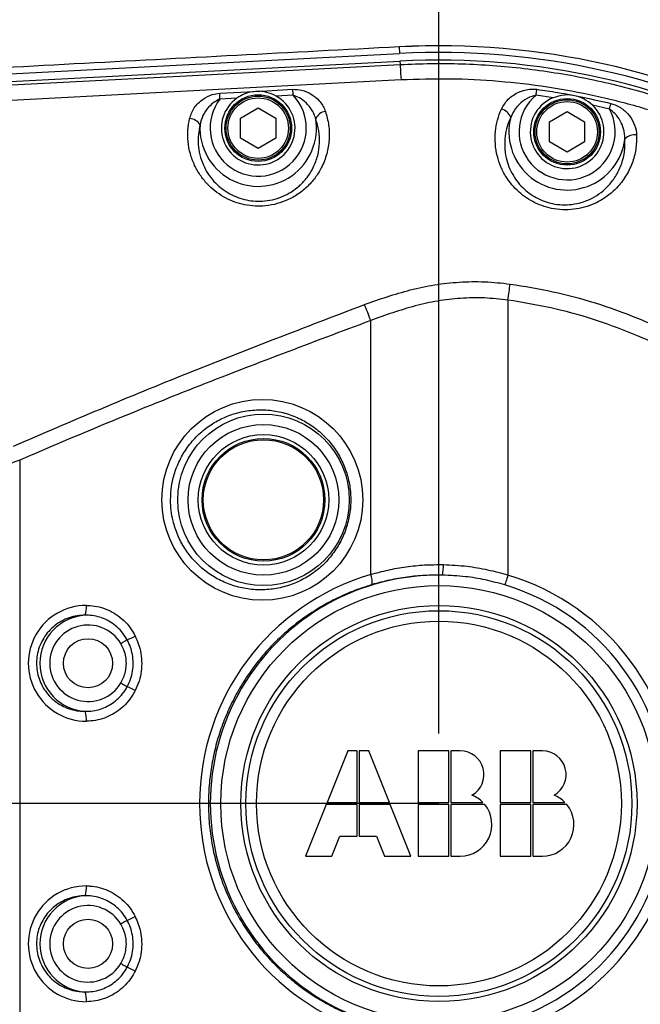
# Model space of a CAD drawing. Extents: x 0 to 8410, y 0 to 5940.
# Tile 78 of 212: x 3736 to 3913, y 4654 to 4935. Entities that reach past the tile are written whole.
import ezdxf

# ---------------------------------------------------------------- set-up
doc = ezdxf.new("R2010")
doc.units = 0
doc.header["$LTSCALE"] = 10
doc.linetypes.add('CENTERX2', pattern=[20.32, 12.7, -2.54, 2.54, -2.54])
doc.layers.get('0').update_dxf_attribs({"linetype": 'CONTINUOUS'})
doc.styles.add('SLDTEXTSTYLE0', font='TXT', dxfattribs={"width": 0.605})
doc.dimstyles.new('SLDDIMSTYLE1', dxfattribs={"dimtxt": 50, "dimasz": 50, "dimexe": 0, "dimexo": 0.0625, "dimgap": 12.5, "dimtad": 1, "dimdec": 1, "dimrnd": 1e-09, "dimzin": 12, "dimtxsty": 'SLDTEXTSTYLE0', "dimsah": 1, "dimcen": 0.09, "dimazin": 3, "dimtfac": 1, "dimtofl": 0, "dimtmove": 0, "dimatfit": 3, "dimtolj": 1, "dimtzin": 12})
doc.dimstyles.new('SLDDIMSTYLE2', dxfattribs={"dimtxt": 50, "dimasz": 50, "dimexe": 0, "dimexo": 0.0625, "dimgap": 12.5, "dimtad": 1, "dimdec": 0, "dimrnd": 1e-09, "dimzin": 12, "dimtxsty": 'SLDTEXTSTYLE0', "dimsah": 1, "dimcen": 0.09, "dimazin": 3, "dimtfac": 1, "dimtofl": 0, "dimtmove": 0, "dimatfit": 3, "dimtolj": 1, "dimtzin": 12})

# ---------------------------------------------------------------- blocks, each defined once
blk = doc.blocks.new('_D_2')
at = {"color": 7, "linetype": 'CONTINUOUS'}
for p, q in [((3429.39, 5755.52), (5692.74, 5755.52)), ((5677.74, 624.37), (5677.74, 5755.52)), ((3280.76, 624.37), (5692.74, 624.37))]:
    blk.add_line(p, q, dxfattribs=at)
for points in [[(5677.74, 5755.52), (5670.24, 5705.52), (5685.24, 5705.52)], [(5677.74, 624.37), (5685.24, 674.37), (5670.24, 674.37)]]:
    blk.add_solid(points, dxfattribs=at)
at = {"color": 7, "linetype": 'CONTINUOUS', "insert": (5613.29, 3113.56), "char_height": 50, "attachment_point": 1, "rotation": 90, "style": 'SLDTEXTSTYLE0'}
blk.add_mtext('5131', dxfattribs=at)
blk = doc.blocks.new('_D_4')
at = {"color": 7, "linetype": 'CONTINUOUS'}
for p, q in [((1680.76, 4421.35), (1680.76, 5159.48)), ((3855.76, 4731.35), (3855.76, 5159.48)), ((1680.76, 5144.48), (3855.76, 5144.48))]:
    blk.add_line(p, q, dxfattribs=at)
for points in [[(1680.76, 5144.48), (1730.76, 5136.98), (1730.76, 5151.98)], [(3855.76, 5144.48), (3805.76, 5151.98), (3805.76, 5136.98)]]:
    blk.add_solid(points, dxfattribs=at)
at = {"color": 7, "linetype": 'CONTINUOUS', "insert": (2691.87, 5208.93), "char_height": 50, "attachment_point": 1, "style": 'SLDTEXTSTYLE0'}
blk.add_mtext('2175', dxfattribs=at)

msp = doc.modelspace()

# ---------------------------------------------------------------- linework, layer by layer
at = {"color": 7, "linetype": 'CONTINUOUS'}
for p, q in [((3628.86, 4913.93), (3844.55, 4925.23)), ((3629, 4911.76), (3844.66, 4923.06)), ((3799.26, 4906.84), (3804.26, 4909.73)), ((3804.26, 4909.73), (3809.26, 4906.84)), ((3887.3, 4905.79), (3892.3, 4908.67)), ((3892.3, 4908.67), (3897.3, 4905.79)), ((3799.26, 4901.07), (3799.26, 4906.84)), ((3809.26, 4906.84), (3809.26, 4901.07)), ((3887.3, 4900.01), (3887.3, 4905.79)), ((3897.3, 4905.79), (3897.3, 4900.01)), ((3804.26, 4898.18), (3799.26, 4901.07)), ((3809.26, 4901.07), (3804.26, 4898.18)), ((3892.3, 4897.13), (3887.3, 4900.01)), ((3897.3, 4900.01), (3892.3, 4897.13)), ((3829.76, 4726.35), (3823.88, 4711.65)), ((3832.46, 4726.35), (3829.76, 4726.35)), ((3832.46, 4711.65), (3832.46, 4726.35)), ((3835.76, 4726.35), (3833.06, 4726.35)), ((3833.06, 4726.35), (3833.06, 4711.65)), ((3841.64, 4711.65), (3835.76, 4726.35)), ((3858.56, 4726.35), (3849.86, 4726.35)), ((3849.86, 4726.35), (3849.86, 4711.65)), ((3858.56, 4711.65), (3858.56, 4726.35)), ((3861.86, 4726.35), (3859.16, 4726.35)), ((3859.16, 4726.35), (3859.16, 4711.65)), ((3881.96, 4726.35), (3873.26, 4726.35)), ((3873.26, 4726.35), (3873.26, 4711.65)), ((3881.96, 4711.65), (3881.96, 4726.35)), ((3885.26, 4726.35), (3882.56, 4726.35)), ((3882.56, 4726.35), (3882.56, 4711.65)), ((3823.88, 4711.65), (3832.46, 4711.65)), ((3833.06, 4711.65), (3841.64, 4711.65)), ((3849.86, 4711.65), (3858.56, 4711.65)), ((3859.16, 4711.65), (3868.29, 4711.65)), ((3873.26, 4711.65), (3881.96, 4711.65)), ((3882.56, 4711.65), (3891.69, 4711.65)), ((3823.64, 4711.05), (3817.76, 4696.35)), ((3832.46, 4711.05), (3823.64, 4711.05)), ((3832.46, 4702.05), (3832.46, 4711.05)), ((3833.06, 4711.05), (3833.06, 4702.05)), ((3841.88, 4711.05), (3833.06, 4711.05)), ((3847.76, 4696.35), (3841.88, 4711.05)), ((3849.86, 4711.05), (3849.86, 4696.35)), ((3858.56, 4711.05), (3849.86, 4711.05)), ((3858.56, 4696.35), (3858.56, 4711.05)), ((3868.82, 4711.05), (3859.16, 4711.05)), ((3859.16, 4711.05), (3859.16, 4696.35)), ((3881.96, 4711.05), (3873.26, 4711.05)), ((3873.26, 4711.05), (3873.26, 4696.35)), ((3881.96, 4696.35), (3881.96, 4711.05)), ((3882.56, 4711.05), (3882.56, 4696.35)), ((3892.22, 4711.05), (3882.56, 4711.05)), ((3825.26, 4696.35), (3827.54, 4702.05)), ((3827.54, 4702.05), (3832.46, 4702.05)), ((3833.06, 4702.05), (3837.98, 4702.05)), ((3837.98, 4702.05), (3840.26, 4696.35)), ((3817.76, 4696.35), (3825.26, 4696.35)), ((3840.26, 4696.35), (3847.76, 4696.35)), ((3849.86, 4696.35), (3858.56, 4696.35)), ((3859.16, 4696.35), (3861.86, 4696.35)), ((3873.26, 4696.35), (3881.96, 4696.35)), ((3882.56, 4696.35), (3885.26, 4696.35))]:
    msp.add_line(p, q, dxfattribs=at)
at = {"color": 8, "linetype": 'CONTINUOUS'}
for p, q in [((3844.45, 4927.12), (3844.55, 4925.23)), ((3844.66, 4923.06), (3844.72, 4922.09)), ((3798.17, 4912.51), (3793.36, 4912.26)), ((3814.22, 4913.35), (3809.42, 4913.1)), ((3888.37, 4912.63), (3883.46, 4913.37)), ((3904.36, 4909.39), (3899.53, 4910.51)), ((3875.44, 4854.91), (3875.44, 4776.52)), ((3836.33, 4776.66), (3836.33, 4849.09)), ((3736.29, 4809.31), (3736.29, 4613.39))]:
    msp.add_line(p, q, dxfattribs=at)
at = {"color": 7, "linetype": 'CENTERX2'}
msp.add_line((3855.76, 4711.35), (1155.22, 4711.35), dxfattribs=at)
at = {"color": 8, "linetype": 'CONTINUOUS', "flags": 128}
for points in [[(3629.05, 4910.79), (3722.83, 4915.7), (3783.77, 4918.9), (3844.72, 4922.09)], [(3844.72, 4922.09), (3844.72, 4921.98), (3844.74, 4921.73), (3844.76, 4921.35), (3844.79, 4920.85), (3844.82, 4920.22), (3844.86, 4919.47), (3844.91, 4918.63), (3844.96, 4917.7)], [(3844.96, 4917.7), (3784, 4914.49), (3723.06, 4911.28), (3629.26, 4906.35)], [(3793.28, 4913.92), (3799.27, 4914.24), (3806.7, 4914.63), (3814.14, 4915.02)], [(3793.36, 4912.26), (3793.35, 4912.48), (3793.34, 4912.7), (3793.33, 4912.91), (3793.32, 4913.13), (3793.31, 4913.34), (3793.3, 4913.54), (3793.29, 4913.73), (3793.28, 4913.92)], [(3814.22, 4913.35), (3814.21, 4913.57), (3814.2, 4913.79), (3814.19, 4914.01), (3814.18, 4914.22), (3814.17, 4914.43), (3814.16, 4914.64), (3814.15, 4914.83), (3814.14, 4915.02)], [(3883.46, 4913.37), (3883.49, 4913.59), (3883.52, 4913.8), (3883.55, 4914.02), (3883.58, 4914.23), (3883.61, 4914.44), (3883.64, 4914.64), (3883.66, 4914.84), (3883.69, 4915.02)], [(3904.36, 4909.39), (3904.42, 4909.6), (3904.47, 4909.82), (3904.52, 4910.03), (3904.57, 4910.24), (3904.62, 4910.44), (3904.67, 4910.64), (3904.72, 4910.83), (3904.76, 4911.01)], [(3875.44, 4854.91), (3875.52, 4855.5), (3875.6, 4856.1), (3875.68, 4856.69), (3875.76, 4857.27), (3875.84, 4857.85), (3875.92, 4858.41), (3875.99, 4858.97), (3876.07, 4859.5)], [(3875.44, 4776.52), (3875.28, 4776.02), (3875.14, 4775.53), (3875, 4775.07), (3874.88, 4774.66), (3874.77, 4774.31), (3874.68, 4774.02), (3874.62, 4773.81), (3874.58, 4773.68)], [(3766.93, 4758.04), (3766.74, 4757.92), (3766.54, 4757.8), (3766.32, 4757.67), (3766.09, 4757.54), (3765.86, 4757.39), (3765.61, 4757.25), (3765.36, 4757.1), (3765.11, 4756.95)], [(3765.11, 4745.76), (3765.36, 4745.61), (3765.61, 4745.46), (3765.86, 4745.31), (3766.09, 4745.17), (3766.32, 4745.03), (3766.54, 4744.9), (3766.74, 4744.78), (3766.93, 4744.67)], [(3766.93, 4678.04), (3766.74, 4677.92), (3766.54, 4677.8), (3766.32, 4677.67), (3766.09, 4677.54), (3765.86, 4677.39), (3765.61, 4677.25), (3765.36, 4677.1), (3765.11, 4676.95)], [(3765.11, 4665.76), (3765.36, 4665.61), (3765.61, 4665.46), (3765.86, 4665.31), (3766.09, 4665.17), (3766.32, 4665.03), (3766.54, 4664.9), (3766.74, 4664.78), (3766.93, 4664.67)]]:
    msp.add_lwpolyline(points, dxfattribs=at)
at = {"color": 7, "linetype": 'CONTINUOUS'}
for centre, radius in [((3804.26, 4903.95), 9.5), ((3804.26, 4903.95), 9.13), ((3892.3, 4902.9), 9.5), ((3892.3, 4902.9), 9.13), ((3805.76, 4797.96), 18.59), ((3805.76, 4797.96), 17.5), ((3805.76, 4797.96), 17.14), ((3855.76, 4711.35), 56.46), ((3855.76, 4711.35), 55), ((3755.76, 4751.35), 7), ((3755.76, 4671.35), 7)]:
    msp.add_circle(centre, radius, dxfattribs=at)
at = {"color": 8, "linetype": 'CONTINUOUS'}
for centre, radius in [((3804.26, 4903.95), 8.63), ((3892.3, 4902.9), 8.64), ((3805.76, 4797.96), 24.44), ((3805.76, 4797.96), 21.48), ((3855.76, 4711.35), 62.15), ((3855.76, 4711.35), 52)]:
    msp.add_circle(centre, radius, dxfattribs=at)
at = {"color": 7, "linetype": 'CONTINUOUS'}
for centre, radius, start, end in [((3409.39, 4158), 1597.52, 55.72743, 154.20614), ((3855.76, 4711.35), 216.07, 31.124, 93), ((3855.76, 4711.35), 214.17, 267, 93), ((3855.76, 4711.35), 212, 267, 93), ((3804.26, 4903.95), 10.5, 125.4325, 60.5915), ((3892.3, 4902.9), 10.5, 111.9961, 46.4665), ((3861.86, 4719.6), 6.75, 299.3847, 90), ((3885.26, 4719.6), 6.75, 299.3847, 90), ((3861.86, 4705.35), 9, 44.427, 68.4075), ((3885.26, 4705.35), 9, 44.427, 68.4075), ((3861.86, 4705.35), 9, 270, 39.2965), ((3885.26, 4705.35), 9, 270, 39.2965)]:
    msp.add_arc(centre, radius, start, end, dxfattribs=at)
at = {"color": 8, "linetype": 'CONTINUOUS'}
for centre, radius, start, end in [((3855.76, 4711.35), 216.06, 31.1296, 93), ((3804.26, 4903.95), 13.7, 142.6906, 43.327), ((3892.3, 4902.9), 13.7, 130.1718, 28.277), ((3823.98, 4905.1), 3.68, 98.9418, 155.3866), ((3872.71, 4905.74), 3.74, 20.1697, 76.838), ((3784.53, 4903.01), 3.68, 30.7111, 87.1109), ((3804.26, 4903.95), 16.6, 176.7595, 9.2946), ((3892.3, 4902.9), 16.6, 165.6045, 352.8305), ((3911.56, 4898.34), 3.74, 81.5871, 138.2732), ((3777.07, 4827.88), 62.94, 19.6905, 24.1328), ((3845.38, 4779.02), 11.67, 347.4972, 2.3064), ((3855.76, 4711.35), 65.15, 89.1111, 270.8889), ((3831.09, 4774.46), 5.68, 353.2667, 22.7866), ((3855.76, 4711.35), 68.07, 286.8011, 73.1989), ((3855.76, 4711.35), 65.11, 286.8011, 73.1989), ((3745.95, 4767.47), 9.36, 344.9848, 2.3892), ((3755.76, 4751.35), 13.72, 93.2135, 266.7865), ((3755.76, 4751.35), 10.9, 30.8944, 329.1056), ((3753.52, 4789.17), 33.9, 293.2894, 297.5653), ((3753.57, 4713.63), 33.8, 62.4281, 66.7172), ((3745.95, 4735.23), 9.36, 357.6132, 15.0118), ((3745.95, 4687.47), 9.36, 344.9882, 2.3868), ((3755.76, 4671.35), 13.72, 93.2135, 266.7865), ((3755.76, 4671.35), 10.9, 30.8944, 329.1056), ((3753.57, 4709.08), 33.8, 293.2828, 297.5719), ((3753.52, 4633.53), 33.9, 62.4347, 66.7106), ((3745.95, 4655.23), 9.36, 357.6132, 15.0118)]:
    msp.add_arc(centre, radius, start, end, dxfattribs=at)
msp.add_ellipse((3805.43, 4797.96), major_axis=(28.63, 0), ratio=0.99961, dxfattribs=at)
for centre, major_axis, ratio, start_param, end_param in [((3855.66, 4711.35), (68.11, 0), 0.999966, 1.858659, 4.424527), ((3755.28, 4751.35), (16.54, 0), 0.998337, 1.569201, 4.713984), ((3755.28, 4671.35), (16.54, 0), 0.998337, 1.569201, 4.713984)]:
    msp.add_ellipse(centre, major_axis=major_axis, ratio=ratio, start_param=start_param, end_param=end_param, dxfattribs=at)
at = {"color": 7, "linetype": 'CONTINUOUS'}
for points, knots in [([(3844.45, 4927.12), (3829.02, 4926.31), (3798.15, 4924.69), (3736.41, 4921.43), (3690.11, 4918.97), (3659.24, 4917.33)], [0, 0, 0, 0, 0.2499748, 0.4999625, 1, 1, 1, 1]), ([(3809.42, 4913.1), (3808.54, 4913.51), (3806.69, 4914.36), (3803.54, 4914.58), (3800.55, 4913.96), (3798.9, 4912.95), (3798.17, 4912.51)], [0, 0, 0, 0, 0.243264, 0.512083, 0.785003, 1, 1, 1, 1]), ([(3899.53, 4910.51), (3898.76, 4911.13), (3897.15, 4912.43), (3894.08, 4913.4), (3891.02, 4913.49), (3889.17, 4912.9), (3888.37, 4912.63)], [0, 0, 0, 0, 0.246282, 0.5165019, 0.7892644, 1, 1, 1, 1])]:
    msp.add_open_spline(points, degree=3, knots=knots, dxfattribs=at)
at = {"color": 8, "linetype": 'CONTINUOUS'}
for points, knots in [([(3844.72, 4922.09), (3847.65, 4922.21), (3853.51, 4922.45), (3862.34, 4922.34), (3871.17, 4921.88), (3880.02, 4921.04), (3888.85, 4919.83), (3897.66, 4918.24), (3906.42, 4916.27), (3916.89, 4913.45), (3928.89, 4909.48), (3942.24, 4904.03), (3955.01, 4897.76), (3967.23, 4890.72), (3977.98, 4883.54), (3987.37, 4876.43), (3995.52, 4869.59), (4003.13, 4862.52), (4010.26, 4855.21), (4016.83, 4847.81), (4022.96, 4840.23), (4029.63, 4831.15), (4036.63, 4820.38), (4043.65, 4807.79), (4049.71, 4794.91), (4054.85, 4781.77), (4059.14, 4768.26), (4062.52, 4754.37), (4064.98, 4740.16), (4066.44, 4726), (4066.94, 4711.9), (4066.51, 4697.73), (4065.11, 4683.5), (4062.72, 4669.28), (4059.41, 4655.44), (4055.22, 4641.97), (4050.12, 4628.74), (4044.09, 4615.78), (4037.12, 4603.15), (4029.42, 4591.18), (4021.01, 4579.86), (4011.82, 4569.07), (4001.84, 4558.83), (3991.09, 4549.22), (3979.86, 4540.47), (3968.17, 4532.57), (3955.93, 4525.43), (3943.12, 4519.07), (3929.79, 4513.57), (3916.3, 4509.03), (3902.66, 4505.44), (3889.89, 4502.98), (3877.96, 4501.4), (3866.92, 4500.53), (3855.82, 4500.2), (3848.42, 4500.48), (3844.72, 4500.61)], [0, 0, 0, 0, 0.012852, 0.025704, 0.038642, 0.051579, 0.064621, 0.077663, 0.090793, 0.103923, 0.125156, 0.146094, 0.167032, 0.187432, 0.207833, 0.223581, 0.238999, 0.254417, 0.269055, 0.283693, 0.297731, 0.311769, 0.333003, 0.353942, 0.374882, 0.395284, 0.415686, 0.436921, 0.457863, 0.478804, 0.499208, 0.519612, 0.540847, 0.561787, 0.582727, 0.603129, 0.623532, 0.644766, 0.665706, 0.686646, 0.707049, 0.727451, 0.748685, 0.769624, 0.790564, 0.810966, 0.831368, 0.852603, 0.873543, 0.894483, 0.914885, 0.935288, 0.951399, 0.967576, 0.983754, 1, 1, 1, 1]), ([(3844.96, 4505.01), (3849.78, 4504.85), (3859.42, 4504.54), (3873.87, 4505.37), (3888.05, 4507.1), (3901.91, 4509.8), (3915.4, 4513.38), (3928.63, 4517.86), (3941.52, 4523.2), (3954.01, 4529.4), (3966.03, 4536.43), (3977.57, 4544.28), (3988.57, 4552.89), (3998.97, 4562.2), (4008.69, 4572.17), (4017.71, 4582.79), (4026, 4594.02), (4033.54, 4605.78), (4040.26, 4618), (4046.14, 4630.64), (4051.13, 4643.64), (4055.24, 4656.98), (4058.46, 4670.57), (4060.76, 4684.33), (4062.13, 4698.2), (4062.53, 4712.13), (4062, 4726.07), (4060.53, 4739.97), (4058.15, 4753.72), (4054.85, 4767.25), (4050.62, 4780.53), (4045.5, 4793.51), (4039.52, 4806.14), (4032.72, 4818.32), (4025.12, 4830), (4016.74, 4841.13), (4007.61, 4851.69), (3997.78, 4861.62), (3987.33, 4870.87), (3976.3, 4879.37), (3964.7, 4887.1), (3952.6, 4894.04), (3940.04, 4900.16), (3927.12, 4905.42), (3913.89, 4909.8), (3900.4, 4913.25), (3886.68, 4915.8), (3872.81, 4917.4), (3858.87, 4918.15), (3849.59, 4917.85), (3844.96, 4917.7)], [0, 0, 0, 0, 0.021554, 0.043135, 0.064689, 0.085429, 0.10624, 0.127075, 0.147886, 0.168626, 0.189363, 0.210171, 0.231003, 0.251811, 0.272549, 0.293286, 0.314093, 0.334925, 0.355733, 0.37647, 0.397207, 0.418016, 0.438848, 0.459657, 0.480394, 0.501133, 0.521943, 0.542777, 0.563586, 0.584325, 0.605064, 0.625873, 0.646707, 0.667516, 0.688254, 0.708993, 0.729802, 0.750635, 0.771444, 0.792183, 0.81292, 0.833728, 0.85456, 0.875368, 0.896105, 0.916837, 0.93764, 0.958467, 0.979269, 1, 1, 1, 1]), ([(3784.71, 4906.69), (3785.07, 4907.74), (3785.61, 4909.31), (3787.13, 4911.1), (3788.77, 4912.47), (3790.84, 4913.57), (3792.56, 4913.82), (3793.28, 4913.92)], [0, 0, 0, 0, 0.299008, 0.448447, 0.597807, 0.83322, 1, 1, 1, 1]), ([(3814.14, 4915.02), (3814.97, 4914.98), (3816.86, 4914.88), (3819.51, 4913.69), (3821.85, 4911.76), (3822.98, 4909.94), (3823.37, 4908.86), (3823.41, 4908.74)], [0, 0, 0, 0, 0.193996, 0.437645, 0.684897, 0.964665, 1, 1, 1, 1]), ([(3873.57, 4909.38), (3874.14, 4910.36), (3874.99, 4911.84), (3876.87, 4913.34), (3878.46, 4914.23), (3880.19, 4914.83), (3881.96, 4915.14), (3883.14, 4915.06), (3883.69, 4915.02)], [0, 0, 0, 0, 0.295966, 0.444352, 0.592679, 0.73392, 0.874935, 1, 1, 1, 1]), ([(3883.69, 4915.02), (3885.67, 4914.74), (3892.75, 4913.72), (3899.73, 4912.14), (3904.76, 4911.01)], [0, 0, 0, 0, 0.279675, 1, 1, 1, 1]), ([(3793.36, 4912.26), (3792.87, 4912.01), (3791.66, 4911.41), (3789.93, 4909.83), (3788.36, 4907.61), (3787.91, 4905.79), (3787.69, 4904.89)], [0, 0, 0, 0, 0.166954, 0.405954, 0.704375, 1, 1, 1, 1]), ([(3820.64, 4906.63), (3820.61, 4906.74), (3820.35, 4907.67), (3819.59, 4909.28), (3818, 4911.19), (3816.2, 4912.59), (3814.83, 4913.12), (3814.22, 4913.35)], [0, 0, 0, 0, 0.034718, 0.311207, 0.558569, 0.805461, 1, 1, 1, 1]), ([(3883.46, 4913.37), (3883.05, 4913.26), (3881.68, 4912.91), (3879.57, 4911.68), (3877.44, 4909.63), (3876.63, 4907.89), (3876.22, 4907.02)], [0, 0, 0, 0, 0.125304, 0.411147, 0.7076, 1, 1, 1, 1]), ([(3904.76, 4911.01), (3905.58, 4910.72), (3907.43, 4910.06), (3909.7, 4908.08), (3911.41, 4905.52), (3912.02, 4903.4), (3912.09, 4902.23), (3912.1, 4902.04)], [0, 0, 0, 0, 0.195083, 0.440936, 0.689898, 0.948151, 1, 1, 1, 1]), ([(3823.41, 4908.74), (3823.78, 4907.44), (3824.51, 4904.8), (3824.6, 4900.69), (3823.93, 4896.57), (3822.5, 4892.89), (3820.52, 4889.7), (3818.19, 4887.09), (3815.33, 4884.83), (3812.19, 4883.18), (3808.87, 4882.12), (3805.71, 4881.66), (3802.59, 4881.71), (3799.68, 4882.19), (3796.89, 4883.08), (3794.27, 4884.36), (3791.84, 4886.03), (3789.59, 4888.1), (3787.65, 4890.55), (3786.01, 4893.43), (3784.82, 4896.65), (3784.21, 4900.04), (3784.13, 4903.43), (3784.52, 4905.59), (3784.71, 4906.69)], [0, 0, 0, 0, 0.057806, 0.117269, 0.174967, 0.234545, 0.279818, 0.326322, 0.371561, 0.418532, 0.457778, 0.49844, 0.533878, 0.570374, 0.60569, 0.641907, 0.679952, 0.718873, 0.761873, 0.805823, 0.855217, 0.905743, 0.952441, 1, 1, 1, 1]), ([(3912.1, 4902.04), (3912.08, 4900.66), (3912.03, 4897.9), (3910.94, 4893.9), (3909.11, 4890.15), (3906.68, 4887.03), (3903.88, 4884.56), (3901.05, 4882.8), (3898.06, 4881.57), (3895.02, 4880.83), (3891.83, 4880.58), (3888.7, 4880.84), (3885.77, 4881.55), (3883.12, 4882.61), (3880.7, 4884.01), (3878.47, 4885.74), (3876.51, 4887.77), (3874.75, 4890.19), (3873.34, 4892.92), (3872.28, 4896.06), (3871.74, 4899.46), (3871.79, 4902.94), (3872.36, 4906.29), (3873.16, 4908.35), (3873.57, 4909.38)], [0, 0, 0, 0, 0.060103, 0.120212, 0.180444, 0.240636, 0.28773, 0.334785, 0.374484, 0.414156, 0.454115, 0.494054, 0.529661, 0.565279, 0.600221, 0.635178, 0.673372, 0.711584, 0.755807, 0.80005, 0.851884, 0.903734, 0.951869, 1, 1, 1, 1]), ([(3908.77, 4900.83), (3908.7, 4901.82), (3908.59, 4903.63), (3907.49, 4906.1), (3906.12, 4908.04), (3904.9, 4908.98), (3904.36, 4909.39)], [0, 0, 0, 0, 0.3053052, 0.5543112, 0.803635, 1, 1, 1, 1]), ([(3787.69, 4904.89), (3787.5, 4903.98), (3787.11, 4902.13), (3787.1, 4899.25), (3787.55, 4896.31), (3788.5, 4893.52), (3789.87, 4890.97), (3791.51, 4888.83), (3793.45, 4886.97), (3795.54, 4885.5), (3797.85, 4884.35), (3800.26, 4883.55), (3802.84, 4883.11), (3805.54, 4883.06), (3808.35, 4883.46), (3811.12, 4884.35), (3813.69, 4885.68), (3815.39, 4886.96), (3817.01, 4888.45), (3818.5, 4890.17), (3820.16, 4892.94), (3821.35, 4896.17), (3821.85, 4899.7), (3821.68, 4903.26), (3820.99, 4905.5), (3820.64, 4906.63)], [0, 0, 0, 0, 0.047012, 0.094828, 0.144702, 0.19563, 0.238882, 0.283037, 0.321012, 0.359846, 0.394802, 0.430675, 0.465535, 0.501513, 0.540089, 0.580219, 0.620256, 0.661672, 0.671757, 0.717058, 0.76369, 0.821838, 0.881925, 0.940184, 1, 1, 1, 1]), ([(3876.22, 4907.02), (3875.86, 4906.16), (3875.12, 4904.42), (3874.56, 4901.58), (3874.43, 4898.58), (3874.82, 4895.65), (3875.67, 4892.89), (3876.84, 4890.51), (3878.32, 4888.36), (3880, 4886.57), (3881.92, 4885.03), (3884, 4883.8), (3886.32, 4882.85), (3888.86, 4882.23), (3891.6, 4882.01), (3894.37, 4882.25), (3897.03, 4882.92), (3899.6, 4884.03), (3902.05, 4885.6), (3904.41, 4887.79), (3906.46, 4890.55), (3907.94, 4893.8), (3908.8, 4897.27), (3908.78, 4899.63), (3908.77, 4900.83)], [0, 0, 0, 0, 0.048095, 0.097, 0.148893, 0.201871, 0.245983, 0.290968, 0.328676, 0.367179, 0.401222, 0.436126, 0.470404, 0.505818, 0.544151, 0.584091, 0.622779, 0.662671, 0.709192, 0.757061, 0.816962, 0.878784, 0.938602, 1, 1, 1, 1]), ([(3834.51, 4853.62), (3836.66, 4854.39), (3840.97, 4855.94), (3847.64, 4857.89), (3854.5, 4859.36), (3861.59, 4860.15), (3868.82, 4860.29), (3873.64, 4859.77), (3876.07, 4859.5)], [0, 0, 0, 0, 0.162896, 0.325754, 0.492166, 0.658554, 0.828346, 1, 1, 1, 1]), ([(3876.07, 4859.5), (3880.15, 4858.85), (3888.34, 4857.52), (3900.46, 4854.23), (3912.43, 4849.94), (3923.96, 4844.63), (3934.91, 4838.42), (3945.28, 4831.34), (3955.13, 4823.34), (3964.26, 4814.52), (3972.55, 4805.01), (3979.99, 4794.91), (3986.62, 4784.1), (3992.29, 4772.8), (3996.96, 4761.1), (4000.64, 4749.08), (4003.32, 4736.65), (4004.94, 4724.05), (4005.47, 4711.44), (4004.95, 4698.9), (4003.37, 4686.31), (4000.72, 4673.93), (3997.06, 4661.86), (3992.42, 4650.2), (3986.75, 4638.85), (3980.15, 4628.04), (3972.7, 4617.89), (3964.49, 4608.44), (3955.42, 4599.63), (3946.44, 4592.29), (3937.84, 4586.25), (3929.84, 4581.34), (3921, 4576.66), (3911.32, 4572.37), (3901.17, 4568.74), (3891.15, 4565.96), (3882.89, 4564.21), (3877.82, 4563.46), (3876.07, 4563.2)], [0, 0, 0, 0, 0.0289, 0.058, 0.087734, 0.117689, 0.146687, 0.175686, 0.205413, 0.235361, 0.264342, 0.293522, 0.323014, 0.352936, 0.38186, 0.410987, 0.440749, 0.470729, 0.499717, 0.528909, 0.558415, 0.588351, 0.617339, 0.646531, 0.676039, 0.70598, 0.734998, 0.764017, 0.793447, 0.823306, 0.84502, 0.866947, 0.888874, 0.91492, 0.940966, 0.964213, 0.987564, 1, 1, 1, 1]), ([(3875.44, 4854.91), (3873.2, 4855.16), (3868.71, 4855.67), (3862, 4855.52), (3855.41, 4854.76), (3848.97, 4853.3), (3842.6, 4851.38), (3838.42, 4849.85), (3836.33, 4849.09)], [0, 0, 0, 0, 0.167753, 0.337475, 0.500023, 0.664242, 0.831854, 1, 1, 1, 1]), ([(3875.44, 4567.8), (3879.47, 4568.45), (3887.55, 4569.77), (3899.33, 4572.99), (3910.77, 4577.12), (3921.83, 4582.2), (3932.52, 4588.26), (3942.65, 4595.2), (3952.11, 4602.91), (3960.83, 4611.34), (3968.89, 4620.56), (3976.15, 4630.42), (3982.53, 4640.83), (3988, 4651.69), (3992.58, 4663.11), (3996.16, 4674.85), (3998.73, 4686.8), (4000.29, 4698.86), (4000.83, 4711.13), (4000.33, 4723.39), (3998.79, 4735.53), (3996.27, 4747.44), (3992.71, 4759.23), (3988.16, 4770.65), (3982.69, 4781.58), (3976.36, 4791.96), (3969.12, 4801.87), (3961.72, 4810.37), (3954.48, 4817.54), (3947.42, 4823.7), (3939.73, 4829.57), (3931.16, 4835.23), (3921.6, 4840.6), (3910.98, 4845.51), (3899.54, 4849.65), (3887.67, 4852.92), (3879.53, 4854.24), (3875.44, 4854.91)], [0, 0, 0, 0, 0.029516, 0.059031, 0.088023, 0.11722, 0.146734, 0.176678, 0.205697, 0.234715, 0.264149, 0.294008, 0.322993, 0.352184, 0.38169, 0.41163, 0.44072, 0.469811, 0.499316, 0.529253, 0.558285, 0.587519, 0.617068, 0.647048, 0.676129, 0.70521, 0.734707, 0.76463, 0.786433, 0.808236, 0.832214, 0.856193, 0.882315, 0.911317, 0.940523, 0.970046, 1, 1, 1, 1]), ([(3734.49, 4813.23), (3742.74, 4816.8), (3759.25, 4823.93), (3792.52, 4837.58), (3817.71, 4847.2), (3834.51, 4853.62)], [0, 0, 0, 0, 0.249915, 0.499885, 1, 1, 1, 1]), ([(3836.33, 4849.09), (3819.53, 4842.77), (3794.33, 4833.3), (3761.06, 4819.85), (3744.55, 4812.82), (3736.29, 4809.31)], [0, 0, 0, 0, 0.500179, 0.750063, 1, 1, 1, 1]), ([(3779.28, 4797.96), (3779.31, 4796.95), (3779.38, 4794.93), (3780.01, 4791.53), (3781.23, 4787.85), (3783.23, 4784.05), (3785.83, 4780.66), (3788.96, 4777.72), (3792.55, 4775.35), (3796.51, 4773.58), (3800.73, 4772.52), (3805.09, 4772.16), (3809.47, 4772.56), (3813.73, 4773.69), (3817.74, 4775.55), (3821.38, 4778.05), (3824.53, 4781.15), (3827.1, 4784.71), (3829.02, 4788.64), (3830.25, 4792.81), (3830.74, 4797.11), (3830.53, 4801.4), (3829.6, 4805.58), (3828.01, 4809.55), (3825.77, 4813.19), (3822.97, 4816.42), (3819.65, 4819.15), (3815.92, 4821.31), (3811.85, 4822.81), (3807.56, 4823.62), (3803.18, 4823.68), (3798.82, 4823.01), (3794.64, 4821.59), (3790.75, 4819.49), (3787.29, 4816.75), (3784.35, 4813.48), (3782.02, 4809.75), (3780.41, 4805.84), (3779.46, 4801.87), (3779.34, 4799.26), (3779.28, 4797.96)], [0, 0, 0, 0, 0.018641, 0.037284, 0.063659, 0.090035, 0.116443, 0.142853, 0.16962, 0.196391, 0.223561, 0.250729, 0.278165, 0.305602, 0.33305, 0.360495, 0.387683, 0.414869, 0.441644, 0.468416, 0.494812, 0.521208, 0.547432, 0.573655, 0.599979, 0.626302, 0.65295, 0.6796, 0.70666, 0.733721, 0.761105, 0.788488, 0.815962, 0.843434, 0.870718, 0.898, 0.9249, 0.951798, 0.9759, 1, 1, 1, 1]), ([(3736.29, 4809.31), (3733.23, 4808.12), (3727.1, 4805.71), (3717.45, 4802.96), (3707.47, 4800.88), (3700.62, 4800.29), (3697.18, 4800)], [0, 0, 0, 0, 0.245202, 0.491999, 0.744751, 1, 1, 1, 1]), ([(3836.33, 4776.66), (3837.98, 4777.12), (3841.3, 4778.03), (3846.44, 4778.92), (3851.7, 4779.47), (3855.25, 4779.48), (3857.04, 4779.49)], [0, 0, 0, 0, 0.246089, 0.493662, 0.746005, 1, 1, 1, 1]), ([(3857.04, 4779.49), (3859.29, 4779.37), (3863.52, 4779.16), (3869.68, 4778.11), (3873.51, 4777.05), (3875.44, 4776.52)], [0, 0, 0, 0, 0.362614, 0.68002, 1, 1, 1, 1]), ([(3856.77, 4776.49), (3855.1, 4776.49), (3851.74, 4776.48), (3846.71, 4775.98), (3841.68, 4775.14), (3838.38, 4774.24), (3836.73, 4773.79)], [0, 0, 0, 0, 0.246095, 0.493721, 0.746062, 1, 1, 1, 1]), ([(3874.58, 4773.68), (3872.73, 4774.19), (3869.02, 4775.21), (3863.06, 4776.19), (3858.95, 4776.39), (3856.77, 4776.49)], [0, 0, 0, 0, 0.317559, 0.637586, 1, 1, 1, 1]), ([(3836.73, 4773.79), (3834.85, 4773.18), (3831.24, 4772.01), (3826.12, 4769.69), (3821.29, 4767.04), (3816.65, 4763.94), (3812.3, 4760.45), (3808.29, 4756.63), (3804.61, 4752.49), (3801.26, 4747.99), (3798.33, 4743.24), (3795.85, 4738.33), (3793.79, 4733.26), (3792.15, 4727.96), (3790.98, 4722.58), (3790.27, 4717.17), (3790, 4711.76), (3790.2, 4706.28), (3790.85, 4700.85), (3791.95, 4695.54), (3793.47, 4690.37), (3795.43, 4685.3), (3797.81, 4680.42), (3800.57, 4675.78), (3803.69, 4671.39), (3807.2, 4667.23), (3811.06, 4663.38), (3815.2, 4659.88), (3819.61, 4656.73), (3824.33, 4653.94), (3830, 4651.15), (3834.24, 4649.74), (3836.73, 4648.91)], [0, 0, 0, 0, 0.035758, 0.068472, 0.101415, 0.135076, 0.168986, 0.201703, 0.234652, 0.26834, 0.302286, 0.334483, 0.366909, 0.400055, 0.433452, 0.465283, 0.497338, 0.530095, 0.563097, 0.595006, 0.626918, 0.659281, 0.692112, 0.72393, 0.755965, 0.788685, 0.821636, 0.853804, 0.886192, 0.919265, 0.952574, 1, 1, 1, 1]), ([(3755.3, 4767.86), (3755.65, 4767.86), (3756.87, 4767.83), (3758.96, 4767.49), (3761.49, 4766.63), (3763.86, 4765.32), (3766, 4763.6), (3767.84, 4761.53), (3768.76, 4759.92), (3769.21, 4759.12)], [0, 0, 0, 0, 0.060198, 0.213213, 0.366225, 0.524036, 0.681863, 0.840909, 1, 1, 1, 1]), ([(3754.99, 4765.05), (3754.22, 4765.02), (3752.64, 4764.97), (3750.35, 4764.38), (3748.17, 4763.42), (3746.21, 4762.11), (3744.48, 4760.48), (3743.09, 4758.6), (3742.02, 4756.5), (3741.34, 4754.3), (3741.04, 4752), (3741.12, 4749.72), (3741.58, 4747.48), (3742.4, 4745.36), (3743.56, 4743.4), (3745.02, 4741.66), (3746.77, 4740.17), (3748.73, 4739), (3750.9, 4738.16), (3753.01, 4737.71), (3754.39, 4737.67), (3754.99, 4737.66)], [0, 0, 0, 0, 0.053979, 0.109527, 0.163511, 0.219102, 0.27237, 0.327236, 0.379528, 0.433391, 0.484825, 0.537769, 0.588805, 0.64131, 0.692562, 0.745259, 0.797237, 0.850664, 0.903597, 0.958012, 1, 1, 1, 1]), ([(3766.93, 4758.04), (3766.53, 4758.7), (3765.71, 4760.04), (3764.09, 4761.73), (3762.22, 4763.13), (3760.2, 4764.16), (3758.05, 4764.81), (3756.31, 4765.05), (3755.28, 4765.05), (3754.99, 4765.05)], [0, 0, 0, 0, 0.159108, 0.323096, 0.478503, 0.638659, 0.787642, 0.940855, 1, 1, 1, 1]), ([(3769.21, 4759.12), (3769.8, 4757.7), (3770.75, 4755.41), (3771.12, 4751.95), (3770.99, 4749.08), (3770.39, 4746.23), (3769.61, 4744.47), (3769.21, 4743.58)], [0, 0, 0, 0, 0.284649, 0.460837, 0.642147, 0.818513, 1, 1, 1, 1]), ([(3765.11, 4745.76), (3765.38, 4746.26), (3766.23, 4747.82), (3766.87, 4750.86), (3766.48, 4754.26), (3765.51, 4756.17), (3765.11, 4756.95)], [0, 0, 0, 0, 0.146119, 0.453712, 0.777124, 1, 1, 1, 1]), ([(3766.93, 4744.67), (3767.27, 4745.37), (3767.96, 4746.8), (3768.52, 4749.12), (3768.7, 4751.5), (3768.47, 4753.82), (3767.9, 4756.03), (3767.25, 4757.36), (3766.93, 4758.04)], [0, 0, 0, 0, 0.168067, 0.341018, 0.509103, 0.682273, 0.839145, 1, 1, 1, 1]), ([(3754.99, 4737.66), (3755.7, 4737.67), (3757.15, 4737.71), (3759.27, 4738.22), (3761.31, 4739.06), (3763.18, 4740.23), (3764.85, 4741.72), (3766.09, 4743.24), (3766.7, 4744.28), (3766.93, 4744.67)], [0, 0, 0, 0, 0.147078, 0.298258, 0.446895, 0.599694, 0.751439, 0.907463, 1, 1, 1, 1]), ([(3769.21, 4743.58), (3768.96, 4743.12), (3768.29, 4741.88), (3766.9, 4740.06), (3765, 4738.23), (3762.82, 4736.75), (3760.44, 4735.67), (3757.91, 4734.98), (3756.17, 4734.89), (3755.3, 4734.84)], [0, 0, 0, 0, 0.090607, 0.242784, 0.394933, 0.54617, 0.697414, 0.848712, 1, 1, 1, 1]), ([(3755.3, 4687.86), (3755.65, 4687.86), (3756.87, 4687.83), (3758.96, 4687.49), (3761.49, 4686.63), (3763.86, 4685.32), (3766, 4683.6), (3767.84, 4681.53), (3768.76, 4679.92), (3769.21, 4679.12)], [0, 0, 0, 0, 0.060198, 0.213213, 0.366225, 0.524037, 0.681864, 0.84092, 1, 1, 1, 1]), ([(3754.99, 4685.05), (3754.22, 4685.02), (3752.64, 4684.97), (3750.35, 4684.38), (3748.17, 4683.42), (3746.21, 4682.11), (3744.48, 4680.48), (3743.09, 4678.6), (3742.02, 4676.5), (3741.34, 4674.3), (3741.04, 4672), (3741.12, 4669.72), (3741.58, 4667.48), (3742.4, 4665.36), (3743.56, 4663.4), (3745.02, 4661.66), (3746.77, 4660.17), (3748.73, 4659), (3750.9, 4658.16), (3753.01, 4657.71), (3754.39, 4657.67), (3754.99, 4657.66)], [0, 0, 0, 0, 0.053979, 0.109527, 0.163511, 0.219102, 0.272369, 0.32724, 0.379532, 0.433395, 0.484824, 0.537773, 0.588804, 0.641314, 0.692561, 0.745258, 0.797237, 0.850664, 0.903597, 0.958012, 1, 1, 1, 1]), ([(3766.93, 4678.04), (3766.53, 4678.7), (3765.71, 4680.04), (3764.09, 4681.73), (3762.22, 4683.13), (3760.2, 4684.16), (3758.05, 4684.81), (3756.31, 4685.05), (3755.28, 4685.05), (3754.99, 4685.05)], [0, 0, 0, 0, 0.159109, 0.323097, 0.478505, 0.63866, 0.787639, 0.940855, 1, 1, 1, 1]), ([(3766.93, 4664.67), (3767.27, 4665.37), (3767.96, 4666.8), (3768.52, 4669.12), (3768.7, 4671.5), (3768.47, 4673.82), (3767.9, 4676.03), (3767.25, 4677.36), (3766.93, 4678.04)], [0, 0, 0, 0, 0.1680519, 0.341019, 0.5091044, 0.6822576, 0.8391298, 1, 1, 1, 1]), ([(3769.21, 4679.12), (3769.8, 4677.7), (3770.75, 4675.41), (3771.12, 4671.95), (3770.99, 4669.08), (3770.39, 4666.23), (3769.61, 4664.47), (3769.21, 4663.58)], [0, 0, 0, 0, 0.284649, 0.460836, 0.642161, 0.818513, 1, 1, 1, 1]), ([(3765.11, 4665.76), (3765.38, 4666.26), (3766.23, 4667.82), (3766.87, 4670.86), (3766.48, 4674.26), (3765.51, 4676.17), (3765.11, 4676.95)], [0, 0, 0, 0, 0.146122, 0.4537, 0.777139, 1, 1, 1, 1]), ([(3754.99, 4657.66), (3755.7, 4657.67), (3757.15, 4657.71), (3759.27, 4658.22), (3761.31, 4659.06), (3763.18, 4660.23), (3764.85, 4661.72), (3766.09, 4663.24), (3766.7, 4664.28), (3766.93, 4664.67)], [0, 0, 0, 0, 0.147077, 0.298257, 0.446894, 0.599692, 0.751427, 0.907463, 1, 1, 1, 1]), ([(3769.21, 4663.58), (3768.96, 4663.12), (3768.29, 4661.88), (3766.9, 4660.06), (3765, 4658.23), (3762.82, 4656.75), (3760.44, 4655.67), (3757.91, 4654.98), (3756.17, 4654.89), (3755.3, 4654.84)], [0, 0, 0, 0, 0.090607, 0.242784, 0.394932, 0.546176, 0.697414, 0.848712, 1, 1, 1, 1])]:
    msp.add_open_spline(points, degree=3, knots=knots, dxfattribs=at)

# ---------------------------------------------------------------- dimensions: what is measured, and where the dimension line sits
at = {"color": 7, "linetype": 'CONTINUOUS'}
dim = msp.add_linear_dim(base=(5677.74, 5755.52), p1=(3260.76, 624.37), p2=(3409.39, 5755.52), angle=90, dimstyle='SLDDIMSTYLE2', dxfattribs=at)
dim.commit()
dim.dimension.update_dxf_attribs({"geometry": '_D_2', "text_midpoint": (5677.74, 3189.95), "dimtype": 160})
dim = msp.add_linear_dim(base=(3855.76, 5144.48), p1=(1680.76, 4401.35), p2=(3855.76, 4711.35), dimstyle='SLDDIMSTYLE1', dxfattribs=at)
dim.commit()
dim.dimension.update_dxf_attribs({"geometry": '_D_4', "text_midpoint": (2768.26, 5144.48), "dimtype": 160})

doc.saveas('drawing.dxf')
